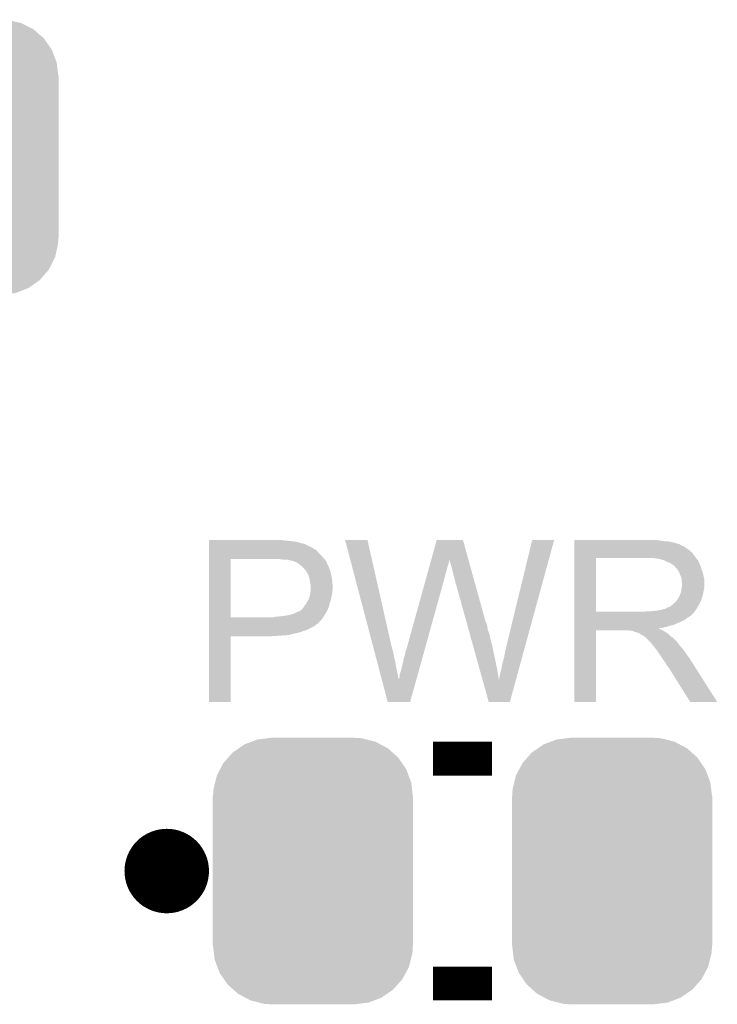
# Model space of a CAD drawing. Extents: x -1.3 to 24.2, y -3.9 to 53.4.
# Tile 6 of 34: x 13.6 to 17.8, y 0.8 to 6.8. Entities that reach past the tile are written whole.
import ezdxf

# ---------------------------------------------------------------- set-up
doc = ezdxf.new("R2010")
doc.units = 0
doc.layers.get('0').update_dxf_attribs({"linetype": 'CONTINUOUS'})
doc.layers.add('BOOST_12_CLICK_V101_GTO', color=14, linetype='CONTINUOUS')
doc.layers.add('BOOST_12_CLICK_V101_GTS', color=12, linetype='CONTINUOUS')

# ---------------------------------------------------------------- blocks, each defined once
blk = doc.blocks.new('CUSTOM_74')
for points in [[(-0.420946, 0.769256), (-0.396894, 0.786286), (0.425156, 0.769256), (0.391508, 0.786286)], [(-0.396894, 0.786286), (-0.344522, 0.80667), (0.391508, 0.786286), (0.351232, 0.80667)], [(-0.344522, 0.80667), (-0.319682, 0.816338), (0.351232, 0.80667), (0.308712, 0.816338)], [(-0.319682, 0.816338), (-0.251122, 0.82504), (0.308712, 0.816338), (0.27044, 0.82504)], [(-0.251122, 0.82504), (-0.23749, 0.82677), (0.27044, 0.82504), (0.23749, 0.82677)], [(-0.5185, 0.67556), (-0.484594, 0.715032), (0.515528, 0.67556), (0.4878, 0.715032)], [(-0.484594, 0.715032), (-0.464512, 0.738408), (0.4878, 0.715032), (0.460796, 0.738408)], [(-0.464512, 0.738408), (-0.420946, 0.769256), (0.460796, 0.738408), (0.425156, 0.769256)], [(-0.532704, 0.647234), (-0.5185, 0.67556), (0.535424, 0.647234), (0.515528, 0.67556)], [(-0.562694, 0.569912), (-0.555636, 0.601496), (0.565186, 0.569912), (0.55303, 0.601496)], [(-0.555636, 0.601496), (-0.532704, 0.647234), (0.55303, 0.601496), (0.535424, 0.647234)], [(-0.573704, 0.520636), (-0.562694, 0.569912), (0.571254, 0.520636), (0.565186, 0.569912)], [(-0.57658, -0.48768), (-0.57658, 0.48768), (0.57658, -0.48768), (0.57658, 0.48768)], [(-0.57531, 0.48768), (-0.573704, 0.520636), (0.57531, 0.48768), (0.571254, 0.520636)], [(-0.571252, -0.520636), (-0.57531, -0.48768), (0.573704, -0.520636), (0.57531, -0.48768)], [(-0.565186, -0.569912), (-0.571252, -0.520636), (0.562692, -0.569912), (0.573704, -0.520636)], [(-0.553028, -0.601496), (-0.565186, -0.569912), (0.555636, -0.601496), (0.562692, -0.569912)], [(-0.535424, -0.647234), (-0.553028, -0.601496), (0.532702, -0.647234), (0.555636, -0.601496)], [(-0.515526, -0.67556), (-0.535424, -0.647234), (0.5185, -0.67556), (0.532702, -0.647234)], [(-0.4878, -0.715032), (-0.515526, -0.67556), (0.484592, -0.715032), (0.5185, -0.67556)], [(-0.460794, -0.738408), (-0.4878, -0.715032), (0.464512, -0.738408), (0.484592, -0.715032)], [(-0.425156, -0.769256), (-0.460794, -0.738408), (0.420944, -0.769256), (0.464512, -0.738408)], [(-0.391506, -0.786286), (-0.425156, -0.769256), (0.396894, -0.786286), (0.420944, -0.769256)], [(-0.351232, -0.80667), (-0.391506, -0.786286), (0.34452, -0.80667), (0.396894, -0.786286)], [(-0.30871, -0.816338), (-0.351232, -0.80667), (0.319682, -0.816338), (0.34452, -0.80667)], [(-0.27044, -0.82504), (-0.30871, -0.816338), (0.25112, -0.82504), (0.319682, -0.816338)], [(-0.23749, -0.82677), (-0.27044, -0.82504), (0.23749, -0.82677), (0.25112, -0.82504)]]:
    blk.add_solid(points)
blk = doc.blocks.new('CUSTOM_80')
for points in [[(-0.412794, 0.76087), (-0.368484, 0.777768), (0.407388, 0.76087), (0.3756, 0.777768)], [(-0.368484, 0.777768), (-0.333938, 0.790942), (0.3756, 0.777768), (0.32361, 0.790942)], [(-0.333938, 0.790942), (-0.273256, 0.798498), (0.32361, 0.790942), (0.29379, 0.798498)], [(-0.273256, 0.798498), (-0.25019, 0.80137), (0.29379, 0.798498), (0.25019, 0.80137)], [(-0.50967, 0.681926), (-0.482218, 0.71288), (0.51306, 0.681926), (0.47841, 0.71288)], [(-0.482218, 0.71288), (-0.44566, 0.738152), (0.47841, 0.71288), (0.45012, 0.738152)], [(-0.44566, 0.738152), (-0.412794, 0.76087), (0.45012, 0.738152), (0.407388, 0.76087)], [(-0.538216, 0.649738), (-0.50967, 0.681926), (0.53514, 0.649738), (0.51306, 0.681926)], [(-0.577562, 0.575076), (-0.55793, 0.61233), (0.574852, 0.575076), (0.560798, 0.61233)], [(-0.55793, 0.61233), (-0.538216, 0.649738), (0.560798, 0.61233), (0.53514, 0.649738)], [(-0.597996, 0.49319), (-0.587972, 0.533366), (0.595442, 0.49319), (0.590586, 0.533366)], [(-0.587972, 0.533366), (-0.577562, 0.575076), (0.590586, 0.533366), (0.574852, 0.575076)], [(-0.60071, 0.44958), (-0.597996, 0.49319), (0.60071, 0.44958), (0.595442, 0.49319)], [(-0.60198, -0.44958), (-0.60198, 0.44958), (0.60198, -0.44958), (0.60198, 0.44958)], [(-0.59544, -0.49319), (-0.60071, -0.44958), (0.597996, -0.49319), (0.60071, -0.44958)], [(-0.590586, -0.533366), (-0.59544, -0.49319), (0.58797, -0.533366), (0.597996, -0.49319)], [(-0.57485, -0.575076), (-0.590586, -0.533366), (0.577562, -0.575076), (0.58797, -0.533366)], [(-0.560798, -0.61233), (-0.57485, -0.575076), (0.557928, -0.61233), (0.577562, -0.575076)], [(-0.535138, -0.649738), (-0.560798, -0.61233), (0.538216, -0.649738), (0.557928, -0.61233)], [(-0.51306, -0.681926), (-0.535138, -0.649738), (0.509668, -0.681926), (0.538216, -0.649738)], [(-0.478408, -0.71288), (-0.51306, -0.681926), (0.482218, -0.71288), (0.509668, -0.681926)], [(-0.45012, -0.738152), (-0.478408, -0.71288), (0.445658, -0.738152), (0.482218, -0.71288)], [(-0.407386, -0.76087), (-0.45012, -0.738152), (0.412794, -0.76087), (0.445658, -0.738152)], [(-0.3756, -0.777768), (-0.407386, -0.76087), (0.368482, -0.777768), (0.412794, -0.76087)], [(-0.323608, -0.790942), (-0.3756, -0.777768), (0.333938, -0.790942), (0.368482, -0.777768)], [(-0.29379, -0.798498), (-0.323608, -0.790942), (0.273254, -0.798498), (0.333938, -0.790942)], [(-0.25019, -0.80137), (-0.29379, -0.798498), (0.25019, -0.80137), (0.273254, -0.798498)]]:
    blk.add_solid(points)

msp = doc.modelspace()

# ---------------------------------------------------------------- linework, layer by layer
at = {"layer": 'BOOST_12_CLICK_V101_GTO', "const_width": 0.2032}
for points in [[(16.0782, 2.32664), (16.4338, 2.32664)], [(16.0782, 0.97536), (16.4338, 0.97536)]]:
    msp.add_lwpolyline(points, dxfattribs=at)
at = {"layer": 'BOOST_12_CLICK_V101_GTO', "const_width": 0.254}
msp.add_lwpolyline([(14.351, 1.651, 1), (14.605, 1.651, 1)], format="xyb", close=True, dxfattribs=at)
at = {"layer": 'BOOST_12_CLICK_V101_GTO'}
for points in [[(14.732022, 3.63982), (14.732024, 3.64236), (15.1765, 3.63982), (15.153638, 3.64236)], [(14.732022, 3.63474), (14.732022, 3.63982), (15.2273, 3.63474), (15.1765, 3.63982)], [(14.732022, 3.6322), (14.732022, 3.63474), (15.247622, 3.6322), (15.2273, 3.63474)], [(14.732022, 3.62966), (14.732022, 3.6322), (15.26032, 3.62966), (15.250162, 3.6322)], [(14.732022, 3.62712), (14.732022, 3.62966), (15.27302, 3.62712), (15.26032, 3.62966)], [(14.732022, 3.61696), (14.732022, 3.62712), (15.30858, 3.61696), (15.27302, 3.62712)], [(14.732022, 3.59664), (14.732022, 3.61696), (15.349218, 3.59664), (15.30858, 3.61696)], [(15.549912, 3.64234), (15.549906, 3.642356), (15.684504, 3.64234), (15.549906, 3.642356)], [(15.718244, 3.002278), (15.549912, 3.64234), (15.82928, 3.002278), (15.684504, 3.64234)], [(16.068006, 3.522942), (16.101074, 3.642342), (16.29161, 3.522942), (16.258544, 3.642342)], [(16.101074, 3.642342), (16.10108, 3.64236), (16.258544, 3.642342), (16.10108, 3.64236)], [(16.5227, 3.01498), (16.675112, 3.64233), (16.635618, 3.01498), (16.807174, 3.64233)], [(16.675112, 3.64233), (16.67512, 3.64236), (16.807174, 3.64233), (16.67512, 3.64236)], [(16.929122, 3.63982), (16.929124, 3.64236), (17.43456, 3.63982), (17.40662, 3.64236)], [(16.929122, 3.63474), (16.929122, 3.63982), (17.467578, 3.63474), (17.43456, 3.63982)], [(16.929122, 3.6322), (16.929122, 3.63474), (17.5006, 3.6322), (17.467578, 3.63474)], [(16.929122, 3.62458), (16.929122, 3.6322), (17.531078, 3.62458), (17.5006, 3.6322)], [(16.929122, 3.6195), (16.929122, 3.62458), (17.546322, 3.6195), (17.531078, 3.62458)], [(16.929122, 3.61696), (16.929122, 3.6195), (17.559022, 3.61696), (17.546322, 3.6195)], [(16.929122, 3.616936), (16.929122, 3.61696), (17.56156, 3.616936), (17.559022, 3.61696)], [(16.929122, 3.614414), (16.929122, 3.616936), (17.561576, 3.614414), (17.56156, 3.616936)], [(16.929122, 3.60934), (16.929122, 3.614414), (17.57172, 3.60934), (17.561576, 3.614414)], [(14.73202, 3.54838), (14.732022, 3.57124), (15.40764, 3.54838), (15.384782, 3.57124)], [(14.732022, 3.586478), (14.732022, 3.59664), (15.366998, 3.586478), (15.349218, 3.59664)], [(14.732022, 3.58394), (14.732022, 3.586478), (15.369544, 3.58394), (15.366998, 3.586478)], [(14.732022, 3.581396), (14.732022, 3.58394), (15.37716, 3.581396), (15.369544, 3.58394)], [(14.732022, 3.57124), (14.732022, 3.581396), (15.384782, 3.57124), (15.37716, 3.581396)], [(16.92912, 3.54584), (16.929122, 3.566158), (17.65046, 3.54584), (17.635222, 3.566158)], [(16.929122, 3.604258), (16.929122, 3.60934), (17.584422, 3.604258), (17.57172, 3.60934)], [(16.929122, 3.5941), (16.929122, 3.604258), (17.59966, 3.5941), (17.584422, 3.604258)], [(16.929122, 3.5814), (16.929122, 3.5941), (17.61744, 3.5814), (17.59966, 3.5941)], [(16.929122, 3.566158), (16.929122, 3.5814), (17.635222, 3.566158), (17.61744, 3.5814)], [(14.732012, 3.177562), (14.73202, 3.52806), (14.86154, 3.177562), (14.861562, 3.52806)], [(14.73202, 3.53314), (14.73202, 3.54838), (15.42034, 3.53314), (15.40764, 3.54838)], [(14.73202, 3.52806), (14.73202, 3.53314), (15.424694, 3.52806), (15.42034, 3.53314)], [(15.16634, 3.52552), (15.14094, 3.52806), (15.426872, 3.52552), (15.424694, 3.52806)], [(15.186662, 3.52298), (15.16634, 3.52552), (15.429048, 3.52298), (15.426872, 3.52552)], [(15.224762, 3.5179), (15.204442, 3.52298), (15.433402, 3.5179), (15.429048, 3.52298)], [(15.229844, 3.517898), (15.224762, 3.5179), (15.433404, 3.517898), (15.433402, 3.5179)], [(15.236618, 3.515358), (15.229844, 3.517898), (15.43558, 3.515358), (15.433404, 3.517898)], [(15.25016, 3.51028), (15.236618, 3.515358), (15.437838, 3.51028), (15.43558, 3.515358)], [(15.2654, 3.50266), (15.25016, 3.51028), (15.441226, 3.50266), (15.437838, 3.51028)], [(15.278098, 3.492502), (15.2654, 3.50266), (15.445742, 3.492502), (15.441226, 3.50266)], [(16.057464, 3.48488), (16.061686, 3.50012), (16.1671, 3.48488), (16.172178, 3.50012)], [(16.061686, 3.50012), (16.065202, 3.512818), (16.172178, 3.50012), (16.17472, 3.512818)], [(16.065202, 3.512818), (16.067312, 3.520436), (16.17472, 3.512818), (16.17472, 3.520436)], [(16.067312, 3.520436), (16.068006, 3.522942), (16.17472, 3.520436), (16.177218, 3.522942)], [(16.17726, 3.520444), (16.177218, 3.522942), (16.292302, 3.520444), (16.29161, 3.522942)], [(16.18488, 3.49758), (16.17726, 3.520444), (16.298634, 3.49758), (16.292302, 3.520444)], [(16.18996, 3.4798), (16.18488, 3.49758), (16.303558, 3.4798), (16.298634, 3.49758)], [(16.929112, 3.210582), (16.92912, 3.53312), (17.05864, 3.210582), (17.058642, 3.53312)], [(16.92912, 3.53314), (16.92912, 3.54584), (17.660338, 3.53314), (17.65046, 3.54584)], [(16.92912, 3.53312), (16.92912, 3.53314), (17.058642, 3.53312), (17.36598, 3.53314)], [(17.437102, 3.52806), (17.404082, 3.53314), (17.664288, 3.52806), (17.660338, 3.53314)], [(17.455736, 3.522978), (17.437102, 3.52806), (17.66824, 3.522978), (17.664288, 3.52806)], [(17.46504, 3.52044), (17.455736, 3.522978), (17.668264, 3.52044), (17.66824, 3.522978)], [(17.465072, 3.520424), (17.46504, 3.52044), (17.670786, 3.520424), (17.668264, 3.52044)], [(17.48536, 3.51028), (17.465072, 3.520424), (17.67586, 3.51028), (17.670786, 3.520424)], [(17.505682, 3.502658), (17.48536, 3.51028), (17.67891, 3.502658), (17.67586, 3.51028)], [(17.512454, 3.49758), (17.505682, 3.502658), (17.68094, 3.49758), (17.67891, 3.502658)], [(17.51584, 3.49504), (17.512454, 3.49758), (17.68203, 3.49504), (17.68094, 3.49758)], [(17.523464, 3.48996), (17.51584, 3.49504), (17.684206, 3.48996), (17.68203, 3.49504)], [(15.28128, 3.489956), (15.278098, 3.492502), (15.44828, 3.489956), (15.445742, 3.492502)], [(15.2908, 3.48234), (15.28128, 3.489956), (15.45082, 3.48234), (15.44828, 3.489956)], [(15.303498, 3.469642), (15.2908, 3.48234), (15.4559, 3.469642), (15.45082, 3.48234)], [(15.30604, 3.4671), (15.303498, 3.469642), (15.456748, 3.4671), (15.4559, 3.469642)], [(15.31113, 3.45948), (15.30604, 3.4671), (15.459286, 3.45948), (15.456748, 3.4671)], [(15.313666, 3.459468), (15.31113, 3.45948), (15.45929, 3.459468), (15.459286, 3.45948)], [(15.316564, 3.4544), (15.313666, 3.459468), (15.460978, 3.4544), (15.45929, 3.459468)], [(15.32382, 3.4417), (15.316564, 3.4544), (15.464156, 3.4417), (15.460978, 3.4544)], [(15.327632, 3.43408), (15.32382, 3.4417), (15.46606, 3.43408), (15.464156, 3.4417)], [(15.331442, 3.426458), (15.327632, 3.43408), (15.467754, 3.426458), (15.46606, 3.43408)], [(16.041988, 3.429), (16.046912, 3.44678), (16.15186, 3.429), (16.15694, 3.44678)], [(16.046912, 3.44678), (16.05254, 3.4671), (16.15694, 3.44678), (16.16202, 3.4671)], [(16.05254, 3.4671), (16.057464, 3.48488), (16.16202, 3.4671), (16.1671, 3.48488)], [(16.19504, 3.45948), (16.18996, 3.4798), (16.309184, 3.45948), (16.303558, 3.4798)], [(16.20012, 3.441702), (16.19504, 3.45948), (16.314108, 3.441702), (16.309184, 3.45948)], [(16.20266, 3.42646), (16.20012, 3.441702), (16.318328, 3.42646), (16.314108, 3.441702)], [(17.526006, 3.489954), (17.523464, 3.48996), (17.68421, 3.489954), (17.684206, 3.48996)], [(17.534892, 3.4798), (17.526006, 3.489954), (17.68856, 3.4798), (17.68421, 3.489954)], [(17.54378, 3.469642), (17.534892, 3.4798), (17.691946, 3.469642), (17.68856, 3.4798)], [(17.552852, 3.45694), (17.54378, 3.469642), (17.69618, 3.45694), (17.691946, 3.469642)], [(17.55648, 3.45186), (17.552852, 3.45694), (17.697706, 3.45186), (17.69618, 3.45694)], [(17.5641, 3.431542), (17.55648, 3.45186), (17.7038, 3.431542), (17.697706, 3.45186)], [(15.335252, 3.411218), (15.331442, 3.426458), (15.47114, 3.411218), (15.467754, 3.426458)], [(15.33652, 3.40614), (15.335252, 3.411218), (15.471648, 3.40614), (15.47114, 3.411218)], [(15.33906, 3.3909), (15.33652, 3.40614), (15.473172, 3.3909), (15.471648, 3.40614)], [(15.340076, 3.38582), (15.33906, 3.3909), (15.47368, 3.38582), (15.473172, 3.3909)], [(15.34414, 3.365498), (15.340076, 3.38582), (15.475528, 3.365498), (15.47368, 3.38582)], [(15.918182, 2.981962), (16.036362, 3.40868), (16.028398, 2.981962), (16.14678, 3.40868)], [(16.036362, 3.40868), (16.041988, 3.429), (16.14678, 3.40868), (16.15186, 3.429)], [(16.2052, 3.418842), (16.20266, 3.42646), (16.320438, 3.418842), (16.318328, 3.42646)], [(16.207738, 3.413764), (16.2052, 3.418842), (16.321844, 3.413764), (16.320438, 3.418842)], [(16.20774, 3.408682), (16.207738, 3.413764), (16.323252, 3.408682), (16.321844, 3.413764)], [(16.280316, 3.147056), (16.20774, 3.408682), (16.395702, 3.147056), (16.323252, 3.408682)], [(17.5641, 3.43154), (17.5641, 3.431542), (17.703802, 3.43154), (17.7038, 3.431542)], [(17.57172, 3.416296), (17.5641, 3.43154), (17.70685, 3.416296), (17.703802, 3.43154)], [(17.573172, 3.406138), (17.57172, 3.416296), (17.70888, 3.406138), (17.70685, 3.416296)], [(17.57317, 3.350258), (17.5768, 3.37566), (17.70888, 3.350258), (17.70888, 3.37566)], [(17.57426, 3.398518), (17.573172, 3.406138), (17.70888, 3.398518), (17.70888, 3.406138)], [(17.574262, 3.385818), (17.57426, 3.398518), (17.70888, 3.385818), (17.70888, 3.398518)], [(17.5768, 3.378196), (17.574262, 3.385818), (17.70888, 3.378196), (17.70888, 3.385818)], [(17.5768, 3.37566), (17.5768, 3.378196), (17.70888, 3.37566), (17.70888, 3.378196)], [(15.337026, 3.302), (15.3416, 3.324858), (15.4686, 3.302), (15.47317, 3.324858)], [(15.3416, 3.324858), (15.34181, 3.327398), (15.47317, 3.324858), (15.47368, 3.327398)], [(15.34181, 3.327398), (15.342658, 3.337558), (15.47368, 3.327398), (15.47368, 3.337558)], [(15.342658, 3.337558), (15.343504, 3.347718), (15.47368, 3.337558), (15.47622, 3.347718)], [(15.343504, 3.347718), (15.34414, 3.35534), (15.47622, 3.347718), (15.47622, 3.35534)], [(15.34414, 3.357882), (15.34414, 3.365498), (15.47622, 3.357882), (15.475528, 3.365498)], [(15.34414, 3.35534), (15.34414, 3.357882), (15.47622, 3.35534), (15.47622, 3.357882)], [(17.564098, 3.3147), (17.569178, 3.327398), (17.70126, 3.3147), (17.703798, 3.327398)], [(17.569178, 3.327398), (17.571718, 3.3401), (17.703798, 3.327398), (17.70634, 3.3401)], [(17.571718, 3.3401), (17.57172, 3.340102), (17.70634, 3.3401), (17.70634, 3.340102)], [(17.57172, 3.340102), (17.57317, 3.350258), (17.70634, 3.340102), (17.70888, 3.350258)], [(15.312134, 3.25374), (15.3162, 3.258822), (15.4559, 3.25374), (15.457462, 3.258822)], [(15.3162, 3.258822), (15.32636, 3.2766), (15.457462, 3.258822), (15.462934, 3.2766)], [(15.32636, 3.2766), (15.330874, 3.286758), (15.462934, 3.2766), (15.46606, 3.286758)], [(15.330874, 3.286758), (15.336518, 3.299458), (15.46606, 3.286758), (15.468176, 3.299458)], [(15.336518, 3.299458), (15.337026, 3.302), (15.468176, 3.299458), (15.4686, 3.302)], [(17.503138, 3.24104), (17.525364, 3.25882), (17.670568, 3.24104), (17.68094, 3.25882)], [(17.525364, 3.25882), (17.528538, 3.261358), (17.68094, 3.25882), (17.682092, 3.261358)], [(17.528538, 3.261358), (17.541238, 3.274058), (17.682092, 3.261358), (17.687866, 3.274058)], [(17.541238, 3.274058), (17.548858, 3.286758), (17.687866, 3.274058), (17.69364, 3.286758)], [(17.548858, 3.286758), (17.551398, 3.2893), (17.69364, 3.286758), (17.694332, 3.2893)], [(17.551398, 3.2893), (17.55394, 3.294378), (17.694332, 3.2893), (17.695718, 3.294378)], [(17.55394, 3.294378), (17.559018, 3.301998), (17.695718, 3.294378), (17.697796, 3.301998)], [(17.559018, 3.301998), (17.564098, 3.3147), (17.697796, 3.301998), (17.70126, 3.3147)], [(15.21206, 3.19024), (15.24, 3.197858), (15.427234, 3.19024), (15.431588, 3.197858)], [(15.24, 3.197858), (15.26794, 3.21056), (15.431588, 3.197858), (15.438846, 3.21056)], [(15.26794, 3.21056), (15.280636, 3.21564), (15.438846, 3.21056), (15.441748, 3.21564)], [(15.280636, 3.21564), (15.283174, 3.218178), (15.441748, 3.21564), (15.4432, 3.218178)], [(15.283174, 3.218178), (15.298418, 3.233418), (15.4432, 3.218178), (15.44973, 3.233418)], [(15.298418, 3.233418), (15.299942, 3.235958), (15.44973, 3.233418), (15.45082, 3.235958)], [(15.299942, 3.235958), (15.306038, 3.246118), (15.45082, 3.235958), (15.453722, 3.246118)], [(15.306038, 3.246118), (15.312134, 3.25374), (15.453722, 3.246118), (15.4559, 3.25374)], [(16.929112, 3.21056), (16.929112, 3.210582), (17.350738, 3.21056), (17.05864, 3.210582)], [(16.929112, 3.2004), (16.929112, 3.21056), (17.64284, 3.2004), (17.650968, 3.21056)], [(16.929112, 3.19786), (16.929112, 3.2004), (17.640296, 3.19786), (17.64284, 3.2004)], [(16.929112, 3.197844), (16.929112, 3.19786), (17.637754, 3.197844), (17.640296, 3.19786)], [(16.929112, 3.192782), (16.929112, 3.197844), (17.635218, 3.192782), (17.637754, 3.197844)], [(17.350738, 3.21056), (17.365978, 3.2131), (17.650968, 3.21056), (17.653, 3.2131)], [(17.386298, 3.2131), (17.432018, 3.21818), (17.653, 3.2131), (17.656386, 3.21818)], [(17.432018, 3.21818), (17.454882, 3.22326), (17.656386, 3.21818), (17.659774, 3.22326)], [(17.454882, 3.22326), (17.472656, 3.22834), (17.659774, 3.22326), (17.663162, 3.22834)], [(17.477734, 3.22834), (17.482818, 3.233416), (17.663162, 3.22834), (17.666122, 3.233416)], [(17.482818, 3.233416), (17.490442, 3.23596), (17.666122, 3.233416), (17.667606, 3.23596)], [(17.490442, 3.23596), (17.503138, 3.24104), (17.667606, 3.23596), (17.670568, 3.24104)], [(14.73201, 3.149596), (14.732012, 3.164838), (15.39494, 3.149596), (15.410178, 3.164838)], [(14.73201, 3.147054), (14.73201, 3.149596), (15.394934, 3.147054), (15.39494, 3.149596)], [(14.73201, 3.13944), (14.73201, 3.147054), (15.387316, 3.13944), (15.394934, 3.147054)], [(14.73201, 3.136896), (14.73201, 3.13944), (15.3797, 3.136896), (15.387316, 3.13944)], [(14.732012, 3.17754), (14.732012, 3.177562), (15.123158, 3.17754), (14.86154, 3.177562)], [(14.732012, 3.164838), (14.732012, 3.17754), (15.410178, 3.164838), (15.419252, 3.17754)], [(15.123158, 3.17754), (15.133318, 3.18008), (15.419252, 3.17754), (15.421066, 3.18008)], [(15.143478, 3.18008), (15.156168, 3.182618), (15.421066, 3.18008), (15.42288, 3.182618)], [(15.156168, 3.182618), (15.15618, 3.18262), (15.42288, 3.182618), (15.42288, 3.18262)], [(15.15618, 3.18262), (15.181582, 3.18516), (15.42288, 3.18262), (15.424332, 3.18516)], [(15.181582, 3.18516), (15.21206, 3.19024), (15.424332, 3.18516), (15.427234, 3.19024)], [(16.282428, 3.13944), (16.280316, 3.147056), (16.400782, 3.13944), (16.395702, 3.147056)], [(16.285246, 3.12928), (16.282428, 3.13944), (16.40332, 3.12928), (16.400782, 3.13944)], [(16.92911, 3.14706), (16.929112, 3.1623), (17.56156, 3.14706), (17.592038, 3.1623)], [(16.92911, 3.13182), (16.92911, 3.14706), (17.525998, 3.13182), (17.56156, 3.14706)], [(16.929112, 3.1877), (16.929112, 3.192782), (17.63014, 3.1877), (17.635218, 3.192782)], [(16.929112, 3.18262), (16.929112, 3.1877), (17.622518, 3.18262), (17.63014, 3.1877)], [(16.929112, 3.177538), (16.929112, 3.18262), (17.612362, 3.177538), (17.622518, 3.18262)], [(16.929112, 3.1623), (16.929112, 3.177538), (17.592038, 3.1623), (17.612362, 3.177538)], [(14.73201, 3.12928), (14.73201, 3.136896), (15.372078, 3.12928), (15.3797, 3.136896)], [(14.73201, 3.12166), (14.73201, 3.12928), (15.361918, 3.12166), (15.372078, 3.12928)], [(14.73201, 3.10642), (14.73201, 3.12166), (15.33144, 3.10642), (15.361918, 3.12166)], [(14.73201, 3.0988), (14.73201, 3.10642), (15.31366, 3.0988), (15.33144, 3.10642)], [(14.73201, 3.08356), (14.73201, 3.0988), (15.267938, 3.08356), (15.31366, 3.0988)], [(14.73201, 3.07848), (14.73201, 3.08356), (15.24254, 3.07848), (15.267938, 3.08356)], [(16.28877, 3.11658), (16.285246, 3.12928), (16.40586, 3.11658), (16.40332, 3.12928)], [(16.293702, 3.098798), (16.28877, 3.11658), (16.408402, 3.098798), (16.40586, 3.11658)], [(16.298634, 3.081018), (16.293702, 3.098798), (16.41602, 3.081018), (16.408402, 3.098798)], [(16.30427, 3.0607), (16.298634, 3.081018), (16.4211, 3.0607), (16.41602, 3.081018)], [(16.9291, 2.667024), (16.92911, 3.098776), (17.058616, 2.667024), (17.05864, 3.098776)], [(16.92911, 3.12674), (16.92911, 3.13182), (17.505682, 3.12674), (17.525998, 3.13182)], [(16.92911, 3.11912), (16.92911, 3.12674), (17.482818, 3.11912), (17.505682, 3.12674)], [(16.92911, 3.11404), (16.92911, 3.11912), (17.459958, 3.11404), (17.482818, 3.11912)], [(16.92911, 3.111462), (16.92911, 3.11404), (17.434594, 3.111462), (17.459958, 3.11404)], [(16.92911, 3.108958), (16.92911, 3.111462), (17.437104, 3.108958), (17.434594, 3.111462)], [(16.92911, 3.0988), (16.92911, 3.108958), (17.45742, 3.0988), (17.437104, 3.108958)], [(16.92911, 3.098776), (16.92911, 3.0988), (17.05864, 3.098776), (17.251678, 3.0988)], [(17.261838, 3.09626), (17.251678, 3.0988), (17.462498, 3.09626), (17.45742, 3.0988)], [(17.277074, 3.093726), (17.274536, 3.09626), (17.466722, 3.093726), (17.462498, 3.09626)], [(17.279616, 3.09372), (17.277074, 3.093726), (17.466732, 3.09372), (17.466722, 3.093726)], [(17.302482, 3.0861), (17.279616, 3.09372), (17.479434, 3.0861), (17.466732, 3.09372)], [(17.31264, 3.083562), (17.302482, 3.0861), (17.483664, 3.083562), (17.479434, 3.0861)], [(17.316452, 3.08102), (17.31264, 3.083562), (17.4879, 3.08102), (17.483664, 3.083562)], [(17.327876, 3.073402), (17.316452, 3.08102), (17.497424, 3.073402), (17.4879, 3.08102)], [(14.732, 2.667024), (14.732008, 3.063216), (14.861516, 2.667024), (14.86154, 3.063216)], [(14.732008, 3.07086), (14.73201, 3.07848), (15.214598, 3.07086), (15.24254, 3.07848)], [(14.732008, 3.06832), (14.732008, 3.07086), (15.18412, 3.06832), (15.214598, 3.07086)], [(14.732008, 3.06578), (14.732008, 3.06832), (15.14856, 3.06578), (15.18412, 3.06832)], [(14.732008, 3.06324), (14.732008, 3.06578), (15.110462, 3.06324), (15.14856, 3.06578)], [(14.732008, 3.063216), (14.732008, 3.06324), (14.86154, 3.063216), (15.110462, 3.06324)], [(16.311316, 3.0353), (16.30427, 3.0607), (16.42618, 3.0353), (16.4211, 3.0607)], [(16.318362, 3.0099), (16.311316, 3.0353), (16.4338, 3.0099), (16.42618, 3.0353)], [(17.335498, 3.070862), (17.327876, 3.073402), (17.500598, 3.070862), (17.497424, 3.073402)], [(17.338016, 3.07086), (17.335498, 3.070862), (17.5006, 3.07086), (17.500598, 3.070862)], [(17.33804, 3.068332), (17.338016, 3.07086), (17.50313, 3.068332), (17.5006, 3.07086)], [(17.350738, 3.060702), (17.33804, 3.068332), (17.51076, 3.060702), (17.50313, 3.068332)], [(17.350742, 3.060698), (17.350738, 3.060702), (17.510764, 3.060698), (17.51076, 3.060702)], [(17.353282, 3.058158), (17.350742, 3.060698), (17.515838, 3.058158), (17.510764, 3.060698)], [(17.383762, 3.027678), (17.353282, 3.058158), (17.54632, 3.027678), (17.515838, 3.058158)], [(17.391378, 3.02006), (17.383762, 3.027678), (17.552036, 3.02006), (17.54632, 3.027678)], [(17.399, 3.009902), (17.391378, 3.02006), (17.559654, 3.009902), (17.552036, 3.02006)], [(15.719582, 2.997196), (15.718244, 3.002278), (15.83182, 2.997196), (15.82928, 3.002278)], [(15.720916, 2.992118), (15.719582, 2.997196), (15.831822, 2.992118), (15.83182, 2.997196)], [(15.724924, 2.97688), (15.720916, 2.992118), (15.836898, 2.97688), (15.831822, 2.992118)], [(15.727596, 2.96672), (15.724924, 2.97688), (15.83944, 2.96672), (15.836898, 2.97688)], [(15.730936, 2.95402), (15.727596, 2.96672), (15.84198, 2.95402), (15.83944, 2.96672)], [(15.90802, 2.943862), (15.913102, 2.96926), (16.017828, 2.943862), (16.024874, 2.96926)], [(15.913102, 2.96926), (15.91564, 2.97688), (16.024874, 2.96926), (16.026988, 2.97688)], [(15.91564, 2.97688), (15.918182, 2.981962), (16.026988, 2.97688), (16.028398, 2.981962)], [(16.326112, 2.98196), (16.318362, 3.0099), (16.43888, 2.98196), (16.4338, 3.0099)], [(16.341614, 2.92608), (16.326112, 2.98196), (16.45158, 2.92608), (16.43888, 2.98196)], [(16.50492, 2.931158), (16.51254, 2.9718), (16.612696, 2.931158), (16.62381, 2.9718)], [(16.51254, 2.9718), (16.5227, 3.01498), (16.62381, 2.9718), (16.635618, 3.01498)], [(17.40154, 3.00736), (17.399, 3.009902), (17.56156, 3.00736), (17.559654, 3.009902)], [(17.404078, 3.00482), (17.40154, 3.00736), (17.563818, 3.00482), (17.56156, 3.00736)], [(17.41932, 2.9845), (17.404078, 3.00482), (17.58188, 2.9845), (17.563818, 3.00482)], [(17.43456, 2.96418), (17.41932, 2.9845), (17.596104, 2.96418), (17.58188, 2.9845)], [(17.437948, 2.9591), (17.43456, 2.96418), (17.59966, 2.9591), (17.596104, 2.96418)], [(15.734944, 2.93878), (15.730936, 2.95402), (15.84452, 2.93878), (15.84198, 2.95402)], [(15.74296, 2.9083), (15.734944, 2.93878), (15.85214, 2.9083), (15.84452, 2.93878)], [(15.751644, 2.87528), (15.74296, 2.9083), (15.85722, 2.87528), (15.85214, 2.9083)], [(15.89278, 2.8829), (15.9004, 2.91592), (16.000914, 2.8829), (16.010076, 2.91592)], [(15.9004, 2.91592), (15.902942, 2.931162), (16.010076, 2.91592), (16.014304, 2.931162)], [(15.902942, 2.931162), (15.90802, 2.943862), (16.014304, 2.931162), (16.017828, 2.943862)], [(16.358524, 2.86512), (16.341614, 2.92608), (16.46428, 2.86512), (16.45158, 2.92608)], [(16.49476, 2.895602), (16.50492, 2.931158), (16.602972, 2.895602), (16.612696, 2.931158)], [(17.456574, 2.93116), (17.437948, 2.9591), (17.61998, 2.93116), (17.59966, 2.9591)], [(17.46504, 2.91846), (17.456574, 2.93116), (17.628038, 2.91846), (17.61998, 2.93116)], [(17.47774, 2.900682), (17.46504, 2.91846), (17.639318, 2.900682), (17.628038, 2.91846)], [(15.760998, 2.83972), (15.751644, 2.87528), (15.86484, 2.83972), (15.85722, 2.87528)], [(15.880082, 2.839722), (15.88516, 2.852422), (15.988936, 2.839722), (15.99246, 2.852422)], [(15.88516, 2.852422), (15.89278, 2.8829), (15.99246, 2.852422), (16.000914, 2.8829)], [(16.376028, 2.802018), (16.358524, 2.86512), (16.474402, 2.802018), (16.46428, 2.86512)], [(16.48206, 2.83718), (16.484602, 2.84988), (16.586996, 2.83718), (16.59047, 2.84988)], [(16.484602, 2.84988), (16.48968, 2.86512), (16.59047, 2.84988), (16.594636, 2.86512)], [(16.48968, 2.86512), (16.49476, 2.895602), (16.594636, 2.86512), (16.602972, 2.895602)], [(17.487898, 2.882902), (17.47774, 2.900682), (17.650598, 2.882902), (17.639318, 2.900682)], [(17.495518, 2.875278), (17.487898, 2.882902), (17.655436, 2.875278), (17.650598, 2.882902)], [(17.498062, 2.8702), (17.495518, 2.875278), (17.658656, 2.8702), (17.655436, 2.875278)], [(17.62506, 2.66701), (17.498062, 2.8702), (17.78757, 2.66701), (17.658656, 2.8702)], [(15.770954, 2.801862), (15.760998, 2.83972), (15.87246, 2.801862), (15.86484, 2.83972)], [(15.806416, 2.667018), (15.770954, 2.801862), (15.941024, 2.667018), (15.978432, 2.801862)], [(15.87246, 2.801862), (15.872462, 2.804164), (15.978432, 2.801862), (15.979072, 2.804164)], [(15.872462, 2.804164), (15.875, 2.809242), (15.979072, 2.804164), (15.98048, 2.809242)], [(15.875, 2.809242), (15.87754, 2.816864), (15.98048, 2.809242), (15.982594, 2.816864)], [(15.87754, 2.827022), (15.880082, 2.839722), (15.985412, 2.827022), (15.988936, 2.839722)], [(15.87754, 2.816864), (15.87754, 2.827022), (15.982594, 2.816864), (15.985412, 2.827022)], [(16.413476, 2.667018), (16.376028, 2.802018), (16.540464, 2.667018), (16.577382, 2.802018)], [(16.474402, 2.802018), (16.474446, 2.804166), (16.577382, 2.802018), (16.577968, 2.804166)], [(16.474446, 2.804166), (16.47698, 2.806704), (16.577968, 2.804166), (16.578662, 2.806704)], [(16.47698, 2.806704), (16.476982, 2.811782), (16.578662, 2.806704), (16.580052, 2.811782)], [(16.476982, 2.811782), (16.47952, 2.819404), (16.580052, 2.811782), (16.582136, 2.819404)], [(16.47952, 2.827022), (16.48206, 2.83718), (16.584218, 2.827022), (16.586996, 2.83718)], [(16.47952, 2.819404), (16.47952, 2.827022), (16.582136, 2.819404), (16.584218, 2.827022)], [(14.861516, 2.667), (14.732, 2.667024), (14.861516, 2.667), (14.861516, 2.667024)], [(15.94102, 2.667), (15.806416, 2.667018), (15.94102, 2.667), (15.941024, 2.667018)], [(16.54046, 2.667), (16.413476, 2.667018), (16.54046, 2.667), (16.540464, 2.667018)], [(17.058616, 2.667), (16.9291, 2.667024), (17.058616, 2.667), (17.058616, 2.667024)], [(17.787576, 2.667), (17.78757, 2.66701), (17.787576, 2.667), (17.62506, 2.66701)]]:
    msp.add_solid(points, dxfattribs=at)

# ---------------------------------------------------------------- block references
at = {"layer": 'BOOST_12_CLICK_V101_GTS'}
for name, p in [('CUSTOM_74', (13.25118, 5.9436)), ('CUSTOM_80', (15.35684, 1.651)), ('CUSTOM_80', (17.15516, 1.651))]:
    msp.add_blockref(name, p, dxfattribs=at)

doc.saveas('drawing.dxf')
